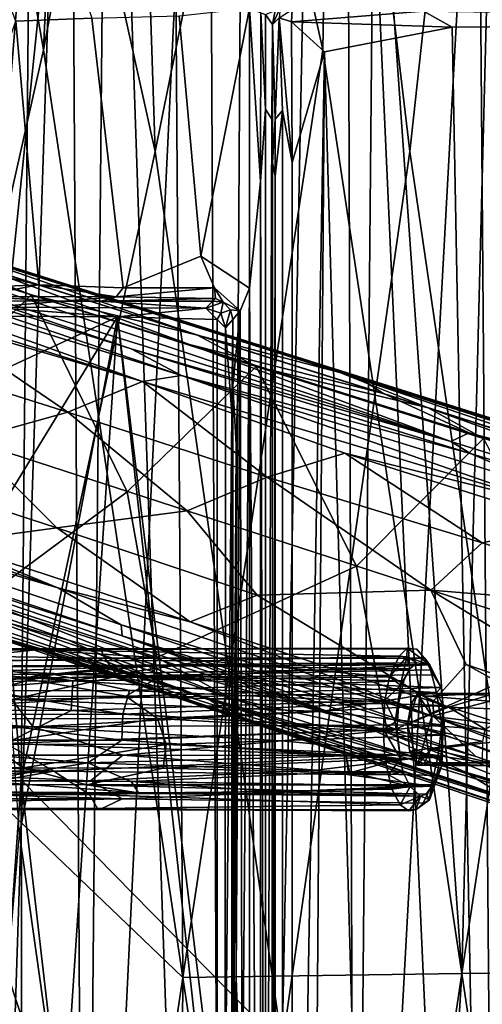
# Model space of a CAD drawing. Header units: millimetres. Extents: x -320 to 320, y -487 to 330.
# Tile 59 of 188: x -142 to -91, y -14 to 95. Entities that reach past the tile are written whole.
import ezdxf

# ---------------------------------------------------------------- set-up
doc = ezdxf.new("R2010")
doc.units = ezdxf.units.MM
doc.layers.add('Layer 01', color=7, linetype='Continuous', true_color=0x000000)

msp = doc.modelspace()

# ---------------------------------------------------------------- linework, layer by layer
at = {"layer": 'Layer 01'}
for points in [[(-108.588, 91.25, 344.09), (-125.314, 166.672, 345.723), (-107.058, 184.94, 343.918)], [(-93.188, -11.027, 342.79), (-108.588, 91.25, 344.09), (-107.058, 184.94, 343.918)], [(-107.058, 184.94, 343.918), (-88.299, 180.831, 342.402), (-93.188, -11.027, 342.79)], [(-78.205, 182.519, 341.702), (-91.796, 180.523, 342.679), (-88.655, -206.272, 342.439), (-73.353, -157.693, 341.394)], [(-105.987, 177.855, 343.856), (-88.655, -206.272, 342.439), (-91.796, 180.523, 342.679)], [(-77.777, 91.25, 341.68), (-93.188, -11.027, 342.79), (-88.299, 180.831, 342.402)], [(-105.987, 177.855, 343.856), (-121.278, 174.092, 345.314), (-119.513, -206.228, 345.138), (-105.056, -111.295, 343.773)], [(-119.559, -202.477, 333.082), (-117.257, 175.181, 332.86), (-102.39, 178.582, 331.493), (-105.051, -111.297, 331.726)], [(-105.987, 177.855, 343.856), (-105.056, -111.295, 343.773), (-88.655, -206.272, 342.439)], [(-105.051, -111.297, 331.726), (-102.39, 178.582, 331.493), (-90.114, 162.099, 330.514)], [(-153.243, 170.024, 348.998), (-135.583, 177.069, 346.852), (-139.501, 91.25, 347.316)], [(-139.501, 91.25, 347.316), (-135.583, 177.069, 346.852), (-125.314, 166.672, 345.723)], [(-117.257, 175.181, 332.86), (-119.559, -202.477, 333.082), (-132.29, 170.688, 334.423)], [(-121.278, 174.092, 345.314), (-136.599, 169.212, 346.963), (-134.97, -111.297, 346.792)], [(-119.513, -206.228, 345.138), (-121.278, 174.092, 345.314), (-134.97, -111.297, 346.792)], [(-88.903, 172.235, 392.592), (-109.396, 167.989, 394.362), (-98.969, 80, 393.431)], [(-98.969, 80, 393.431), (-84.888, -16.316, 392.3), (-88.903, 172.235, 392.592)], [(-146.028, 165.305, 336.022), (-132.29, 170.688, 334.423), (-150.436, -5.366, 336.533)], [(-132.29, 170.688, 334.423), (-134.965, -111.323, 334.715), (-150.436, -5.366, 336.533)], [(-119.559, -202.477, 333.082), (-134.965, -111.323, 334.715), (-132.29, 170.688, 334.423)], [(-155.758, 18.873, 349.345), (-153.243, 170.024, 348.998), (-139.501, 91.25, 347.316)], [(-136.599, 169.212, 346.963), (-152.786, 162.083, 348.949), (-154.739, 38.296, 349.206), (-152.999, 39, 348.981)], [(-152.999, 39, 348.981), (-150.539, 37.515, 348.665), (-136.599, 169.212, 346.963)], [(-136.599, 169.212, 346.963), (-150.539, 37.515, 348.665), (-150.537, -3.487, 348.665)], [(-136.599, 169.212, 346.963), (-150.537, -3.487, 348.665), (-148.782, -202.317, 348.444)], [(-134.97, -111.297, 346.792), (-136.599, 169.212, 346.963), (-148.782, -202.317, 348.444)], [(-127.154, 80, 396.228), (-109.396, 167.989, 394.362), (-129.823, 161.783, 396.509)], [(-113.09, -18.999, 394.744), (-109.396, 167.989, 394.362), (-127.154, 80, 396.228)], [(-98.969, 80, 393.431), (-109.396, 167.989, 394.362), (-113.09, -18.999, 394.744)], [(-139.501, 91.25, 347.316), (-125.314, 166.672, 345.723), (-124.077, -11.5, 345.605)], [(-124.077, -11.5, 345.605), (-125.314, 166.672, 345.723), (-108.588, 91.25, 344.09)], [(-129.823, 161.783, 396.509), (-140.752, 141.514, 397.827), (-127.154, 80, 396.228)], [(-88.608, -204.958, 330.404), (-105.051, -111.297, 331.726), (-90.114, 162.099, 330.514)], [(-156.895, -203.968, 399.937), (-141.964, 10.424, 397.985), (-153.681, 149.899, 399.498), (-171.92, -200.564, 402.115)], [(-141.964, 10.424, 397.985), (-140.752, 141.514, 397.827), (-153.681, 149.899, 399.498)], [(-127.154, 80, 396.228), (-140.752, 141.514, 397.827), (-141.964, 10.424, 397.985)], [(-142.549, 94.441, 308.155), (-146.776, 105.44, 310.024), (-137.854, 106.013, 307.309), (-134.139, 94.775, 305.775)], [(-124.481, 95.021, 303.385), (-122.076, 68.432, 302.832), (-130.663, 64.915, 304.72), (-134.139, 94.775, 305.775)], [(-122.076, 68.432, 302.832), (-124.481, 95.021, 303.385), (-116.693, 95.898, 301.829)], [(-116.693, 95.898, 301.829), (-116.693, 64.853, 301.818), (-122.076, 68.432, 302.832)], [(-116.693, 64.853, 301.818), (-116.693, 95.898, 301.829), (-115.476, 76.677, 302.146)], [(-115.431, 95.351, 302.078), (-115.476, 76.677, 302.146), (-116.693, 95.898, 301.829)], [(-114.939, 84.682, 303.266), (-115.476, 76.677, 302.146), (-115.431, 95.351, 302.078)], [(-115.431, 95.351, 302.078), (-114.934, 95.194, 303.403), (-114.939, 84.682, 303.266)], [(-114.223, 83.585, 323.789), (-114.939, 84.682, 303.266), (-114.934, 95.194, 303.403), (-114.169, 94.075, 325.477)], [(-113.864, 95.637, 321.487), (-114.169, 94.075, 325.477), (-114.934, 95.194, 303.403)], [(-113.299, 95.884, 325.284), (-114.169, 94.075, 325.477), (-113.864, 95.637, 321.487)], [(-113.404, 94.814, 327.012), (-114.169, 94.075, 325.477), (-113.299, 95.884, 325.284)], [(-111.967, 95.738, 326.593), (-112.059, 94.369, 327.345), (-113.404, 94.814, 327.012)], [(-97.447, 95.536, 325.563), (-112.059, 94.369, 327.345), (-111.967, 95.738, 326.593)], [(-112.059, 94.369, 327.345), (-97.447, 95.536, 325.563), (-94.251, 93.778, 325.814)], [(-81.946, 93.884, 324.916), (-94.251, 93.778, 325.814), (-97.447, 95.536, 325.563), (-83.52, 95.352, 324.631)], [(-142.549, 94.441, 308.155), (-140.012, 65.253, 307.123), (-151.901, 68.007, 310.664)], [(-134.139, 94.775, 305.775), (-130.663, 64.915, 304.72), (-140.012, 65.253, 307.123), (-142.549, 94.441, 308.155)], [(-114.169, 94.075, 325.477), (-114.165, 78.8, 325.414), (-114.223, 83.585, 323.789)], [(-114.169, 94.075, 325.477), (-113.404, 94.814, 327.012), (-113.841, 83.583, 326.433)], [(-114.165, 78.8, 325.414), (-114.169, 94.075, 325.477), (-113.841, 83.583, 326.433)], [(-113.404, 94.814, 327.012), (-113.028, 84.559, 327.145), (-113.841, 83.583, 326.433)], [(-113.404, 94.814, 327.012), (-111.978, 78.779, 327.33), (-113.028, 84.559, 327.145)], [(-113.404, 94.814, 327.012), (-112.059, 94.369, 327.345), (-111.978, 78.779, 327.33)], [(-108.39, 91.051, 326.994), (-111.978, 78.779, 327.33), (-112.059, 94.369, 327.345)], [(-112.059, 94.369, 327.345), (-94.251, 93.778, 325.814), (-108.39, 91.051, 326.994)], [(-89.717, -146.498, 325.469), (-94.251, 93.778, 325.814), (-81.946, 93.884, 324.916)], [(-101.536, -150.545, 326.4), (-108.39, 91.051, 326.994), (-94.251, 93.778, 325.814), (-89.717, -146.498, 325.469)], [(-155.758, 18.873, 349.345), (-139.501, 91.25, 347.316), (-124.077, -11.5, 345.605)], [(-93.188, -11.027, 342.79), (-124.077, -11.5, 345.605), (-108.588, 91.25, 344.09)], [(-111.938, -111.43, 327.329), (-111.978, 78.779, 327.33), (-108.39, 91.051, 326.994)], [(-108.39, 91.051, 326.994), (-110.183, -145.133, 327.165), (-111.938, -111.43, 327.329)], [(-110.183, -145.133, 327.165), (-108.39, 91.051, 326.994), (-101.536, -150.545, 326.4)], [(-62.467, -11.009, 340.786), (-93.188, -11.027, 342.79), (-77.777, 91.25, 341.68)], [(-115.476, 76.677, 302.146), (-114.939, 84.682, 303.266), (-114.94, -107.397, 303.22)], [(-114.939, 84.682, 303.266), (-114.223, 83.585, 323.789), (-114.94, -107.397, 303.22)], [(-113.804, -112.613, 326.48), (-113.842, 77.277, 326.433), (-113.028, 84.559, 327.145), (-113.036, -100.293, 327.14)], [(-113.028, 84.559, 327.145), (-113.842, 77.277, 326.433), (-113.841, 83.583, 326.433)], [(-113.028, 84.559, 327.145), (-111.978, 78.779, 327.33), (-111.938, -111.43, 327.329), (-113.036, -100.293, 327.14)], [(-114.223, 83.585, 323.789), (-114.165, 78.8, 325.414), (-114.224, -138.232, 323.741), (-114.94, -107.397, 303.22)], [(-113.841, 83.583, 326.433), (-113.842, 77.277, 326.433), (-114.165, 78.8, 325.414)], [(-127.154, 80, 396.228), (-141.964, 10.424, 397.985), (-113.09, -18.999, 394.744)], [(-113.09, -18.999, 394.744), (-84.888, -16.316, 392.3), (-98.969, 80, 393.431)], [(-114.165, 78.8, 325.414), (-114.164, -137.997, 325.426), (-114.224, -138.232, 323.741)], [(-114.165, 78.8, 325.414), (-113.842, 77.277, 326.433), (-114.164, -137.997, 325.426)], [(-115.476, 76.677, 302.146), (-115.462, -107.177, 302.124), (-116.693, 64.853, 301.818)], [(-114.94, -107.397, 303.22), (-115.462, -107.177, 302.124), (-115.476, 76.677, 302.146)], [(-113.842, 77.277, 326.433), (-113.804, -112.613, 326.48), (-114.164, -137.997, 325.426)], [(-173.326, 74.366, 110.943), (-158.61, 67.887, 123.764), (-94.417, 47.875, 136.715)], [(-173.326, 74.366, 110.943), (-94.417, 47.875, 136.715), (-123.335, 58.628, 120.722)], [(-147.653, 67.591, 107.378), (-173.326, 74.366, 110.943), (-123.335, 58.628, 120.722)], [(-169.167, 73.071, 92.854), (-140.857, 64.128, 96.554), (-154.838, 50.31, 95.468)], [(-169.167, 73.071, 92.854), (-160.967, 71.869, 94.251), (-140.857, 64.128, 96.554)], [(-165.466, 74.126, 97.278), (-147.653, 67.591, 107.378), (-101.864, 53.219, 113.834), (-104.528, 54.884, 105.035)], [(-165.466, 74.126, 97.278), (-104.528, 54.884, 105.035), (-109.276, 56.576, 102.134)], [(-165.466, 74.126, 97.278), (-109.276, 56.576, 102.134), (-153.572, 70.551, 97.099)], [(-150.581, 69.392, 96.403), (-122.463, 59.679, 98.854), (-160.967, 71.869, 94.251)], [(-160.967, 71.869, 94.251), (-122.463, 59.679, 98.854), (-140.857, 64.128, 96.554)], [(-150.581, 69.392, 96.403), (-153.572, 70.551, 97.099), (-109.276, 56.576, 102.134)], [(-128.525, 54.549, 135.19), (-169.997, 69.375, 124.902), (-170.11, 67.525, 126.082)], [(-124.226, 55.179, 134.737), (-166.215, 69.477, 124.152), (-169.997, 69.375, 124.902)], [(-128.525, 54.549, 135.19), (-124.226, 55.179, 134.737), (-169.997, 69.375, 124.902)], [(-124.226, 55.179, 134.737), (-129.785, 58.163, 131.902), (-166.215, 69.477, 124.152)], [(-166.215, 69.477, 124.152), (-129.785, 58.163, 131.902), (-158.61, 67.887, 123.764)], [(-106.697, 55.513, 101.249), (-122.463, 59.679, 98.854), (-150.581, 69.392, 96.403)], [(-106.697, 55.513, 101.249), (-150.581, 69.392, 96.403), (-109.276, 56.576, 102.134)], [(-94.417, 47.875, 136.715), (-158.61, 67.887, 123.764), (-129.785, 58.163, 131.902)], [(-147.915, 64.9, 309.386), (-151.901, 68.007, 310.664), (-140.012, 65.253, 307.123)], [(-130.663, 64.915, 304.72), (-122.076, 68.432, 302.832), (-120.56, 64.915, 302.545)], [(-122.076, 68.432, 302.832), (-116.693, 64.853, 301.818), (-117.717, 62.358, 302.083), (-120.56, 64.915, 302.545)], [(-151.752, 61.311, 130.384), (-128.525, 54.549, 135.19), (-170.11, 67.525, 126.082)], [(-123.335, 58.628, 120.722), (-101.864, 53.219, 113.834), (-147.653, 67.591, 107.378)], [(-146.906, 63.933, 309.532), (-147.915, 64.9, 309.386), (-140.012, 65.253, 307.123)], [(-140.012, 65.253, 307.123), (-131.465, 63.926, 305.243), (-146.906, 63.933, 309.532)], [(-140.012, 65.253, 307.123), (-130.663, 64.915, 304.72), (-131.465, 63.926, 305.243)], [(-131.465, 63.926, 305.243), (-120.56, 64.915, 302.545), (-120.451, 63.733, 303.073)], [(-120.56, 64.915, 302.545), (-131.465, 63.926, 305.243), (-130.663, 64.915, 304.72)], [(-119.62, 63.307, 302.996), (-120.451, 63.733, 303.073), (-120.56, 64.915, 302.545)], [(-117.717, 62.358, 302.083), (-119.62, 63.307, 302.996), (-120.56, 64.915, 302.545)], [(-117.515, -30.023, 301.973), (-117.717, 62.358, 302.083), (-116.693, 64.853, 301.818)], [(-117.515, -30.023, 301.973), (-116.693, 64.853, 301.818), (-116.69, -36.973, 301.8)], [(-116.693, 64.853, 301.818), (-115.462, -107.177, 302.124), (-116.69, -36.973, 301.8)], [(-161.21, 63.448, 315.086), (-146.906, 63.933, 309.532), (-137.386, 63.445, 307.939)], [(-137.386, 63.445, 307.939), (-145.315, 62.754, 329.882), (-161.21, 63.448, 315.086)], [(-130.253, 42.322, 98.343), (-146.394, 30.328, 97.121), (-154.838, 50.31, 95.468), (-140.857, 64.128, 96.554)], [(-146.906, 63.933, 309.532), (-131.465, 63.926, 305.243), (-137.386, 63.445, 307.939)], [(-137.386, 63.445, 307.939), (-133.096, 63.444, 306.747), (-121.547, 62.64, 327.314), (-145.315, 62.754, 329.882)], [(-140.857, 64.128, 96.554), (-115.956, 56.211, 99.281), (-130.253, 42.322, 98.343)], [(-122.463, 59.679, 98.854), (-115.956, 56.211, 99.281), (-140.857, 64.128, 96.554)], [(-137.386, 63.445, 307.939), (-131.465, 63.926, 305.243), (-133.096, 63.444, 306.747)], [(-131.465, 63.926, 305.243), (-120.451, 63.733, 303.073), (-133.096, 63.444, 306.747)], [(-120.451, 63.733, 303.073), (-120.762, 63.444, 304.212), (-133.096, 63.444, 306.747)], [(-133.096, 63.444, 306.747), (-120.762, 63.444, 304.212), (-121.547, 62.64, 327.314)], [(-119.62, 63.307, 302.996), (-121.547, 62.64, 327.314), (-120.762, 63.444, 304.212)], [(-119.884, 62.109, 327.204), (-121.547, 62.64, 327.314), (-119.62, 63.307, 302.996)], [(-120.451, 63.733, 303.073), (-119.62, 63.307, 302.996), (-120.762, 63.444, 304.212)], [(-119.62, 63.307, 302.996), (-118.794, 62.461, 303.652), (-119.884, 62.109, 327.204)], [(-119.62, 63.307, 302.996), (-117.717, 62.358, 302.083), (-118.794, 62.461, 303.652)], [(-131.291, 61.678, 329.267), (-157.711, 61.831, 332.431), (-145.315, 62.754, 329.882)], [(-131.291, 61.678, 329.267), (-145.315, 62.754, 329.882), (-121.547, 62.64, 327.314)], [(-131.291, 61.678, 329.267), (-121.547, 62.64, 327.314), (-120.285, 61.408, 328.127)], [(-119.884, 62.109, 327.204), (-120.285, 61.408, 328.127), (-121.547, 62.64, 327.314)], [(-119.372, 60.492, 327.158), (-119.884, 62.109, 327.204), (-118.794, 62.461, 303.652)], [(-118.794, 62.461, 303.652), (-118.543, 61.382, 303.256), (-119.372, 60.492, 327.158)], [(-117.717, 62.358, 302.083), (-118.543, 61.382, 303.256), (-118.794, 62.461, 303.652)], [(-118.543, 61.382, 303.256), (-117.717, 62.358, 302.083), (-118.531, 54.099, 303.181)], [(-117.717, 62.358, 302.083), (-118.178, 47.572, 302.423), (-118.531, 54.099, 303.181)], [(-117.717, 62.358, 302.083), (-118.171, -11.58, 302.398), (-118.178, 47.572, 302.423)], [(-117.515, -30.023, 301.973), (-118.171, -11.58, 302.398), (-117.717, 62.358, 302.083)], [(-136.799, 51.14, 135.1), (-151.752, 61.311, 130.384), (-160.572, 58.644, 130.129)], [(-150.441, 52.821, 331.509), (-157.711, 61.831, 332.431), (-131.291, 61.678, 329.267)], [(-151.752, 61.311, 130.384), (-136.799, 51.14, 135.1), (-128.525, 54.549, 135.19)], [(-150.441, 52.821, 331.509), (-131.291, 61.678, 329.267), (-144.65, 39.827, 330.81)], [(-142.155, 4.387, 330.511), (-144.65, 39.827, 330.81), (-131.291, 61.678, 329.267)], [(-131.291, 61.678, 329.267), (-137.372, -29.696, 329.951), (-142.155, 4.387, 330.511)], [(-131.291, 61.678, 329.267), (-121.289, -29.658, 328.201), (-137.372, -29.696, 329.951)], [(-120.284, -28.53, 328.129), (-131.291, 61.678, 329.267), (-120.285, 61.408, 328.127)], [(-121.289, -29.658, 328.201), (-131.291, 61.678, 329.267), (-120.284, -28.53, 328.129)], [(-120.285, 61.408, 328.127), (-119.884, 62.109, 327.204), (-119.372, 60.492, 327.158)], [(-119.374, -28.593, 327.159), (-120.284, -28.53, 328.129), (-120.285, 61.408, 328.127), (-119.372, 60.492, 327.158)], [(-119.372, 60.492, 327.158), (-118.543, 61.382, 303.256), (-118.647, 51.036, 306.344)], [(-118.531, 54.099, 303.181), (-118.647, 51.036, 306.344), (-118.543, 61.382, 303.256)], [(-119.372, 60.492, 327.158), (-118.647, 51.036, 306.344), (-119.374, -28.593, 327.159)], [(-106.697, 55.513, 101.249), (-96.91, 51.62, 101.261), (-122.463, 59.679, 98.854)], [(-122.463, 59.679, 98.854), (-96.91, 51.62, 101.261), (-115.956, 56.211, 99.281)], [(-147.804, 48.054, 133.843), (-136.799, 51.14, 135.1), (-160.572, 58.644, 130.129)], [(-124.226, 55.179, 134.737), (-92.255, 46.548, 139.076), (-129.785, 58.163, 131.902)], [(-129.785, 58.163, 131.902), (-92.255, 46.548, 139.076), (-94.417, 47.875, 136.715)], [(-123.335, 58.628, 120.722), (-94.417, 47.875, 136.715), (-92.377, 48.841, 126.613)], [(-123.335, 58.628, 120.722), (-92.377, 48.841, 126.613), (-101.864, 53.219, 113.834)], [(-104.871, 34.075, 100.805), (-126.955, 23.97, 99.237), (-130.253, 42.322, 98.343), (-115.956, 56.211, 99.281)], [(-115.956, 56.211, 99.281), (-90.798, 48.211, 101.552), (-104.871, 34.075, 100.805)], [(-96.91, 51.62, 101.261), (-90.798, 48.211, 101.552), (-115.956, 56.211, 99.281)], [(-109.276, 56.576, 102.134), (-104.528, 54.884, 105.035), (-62.051, 41.672, 105.692)], [(-109.276, 56.576, 102.134), (-62.051, 41.672, 105.692), (-106.697, 55.513, 101.249)], [(-136.799, 51.14, 135.1), (-114.757, 43.929, 139.427), (-128.525, 54.549, 135.19)], [(-83.129, 40.873, 143.513), (-124.226, 55.179, 134.737), (-128.525, 54.549, 135.19)], [(-128.525, 54.549, 135.19), (-114.757, 43.929, 139.427), (-106.164, 46.59, 139.847)], [(-106.164, 46.59, 139.847), (-83.129, 40.873, 143.513), (-128.525, 54.549, 135.19)], [(-82.007, 42.189, 142.468), (-92.255, 46.548, 139.076), (-124.226, 55.179, 134.737)], [(-83.129, 40.873, 143.513), (-82.007, 42.189, 142.468), (-124.226, 55.179, 134.737)], [(-106.697, 55.513, 101.249), (-63.34, 40.834, 103.615), (-96.91, 51.62, 101.261)], [(-62.162, 41.372, 104.444), (-63.34, 40.834, 103.615), (-106.697, 55.513, 101.249)], [(-106.697, 55.513, 101.249), (-62.051, 41.672, 105.692), (-62.162, 41.372, 104.444)], [(-104.528, 54.884, 105.035), (-101.864, 53.219, 113.834), (-63.456, 40.986, 120.143), (-62.565, 41.617, 109.437)], [(-62.051, 41.672, 105.692), (-104.528, 54.884, 105.035), (-62.565, 41.617, 109.437)], [(-118.646, -18.335, 306.287), (-118.647, 51.036, 306.344), (-118.531, 54.099, 303.181), (-118.546, -18.249, 303.364)], [(-118.178, 47.572, 302.423), (-118.546, -18.249, 303.364), (-118.531, 54.099, 303.181)], [(-92.377, 48.841, 126.613), (-63.456, 40.986, 120.143), (-101.864, 53.219, 113.834)], [(-96.91, 51.62, 101.261), (-66.134, 40.486, 103.279), (-90.798, 48.211, 101.552)], [(-66.134, 40.486, 103.279), (-96.91, 51.62, 101.261), (-63.34, 40.834, 103.615)], [(-136.799, 51.14, 135.1), (-147.804, 48.054, 133.843), (-123.599, 40.191, 138.597)], [(-114.757, 43.929, 139.427), (-136.799, 51.14, 135.1), (-123.599, 40.191, 138.597)], [(-119.374, -28.593, 327.159), (-118.647, 51.036, 306.344), (-118.646, -18.335, 306.287)], [(-160.176, 45.517, 131.023), (-138.031, 38.314, 135.649), (-147.804, 48.054, 133.843)], [(-138.031, 38.314, 135.649), (-123.599, 40.191, 138.597), (-147.804, 48.054, 133.843)], [(-79.027, 25.676, 102.784), (-101.416, 15.626, 101.556), (-104.871, 34.075, 100.805), (-90.798, 48.211, 101.552)], [(-52.976, 35.047, 143.399), (-53.648, 36.992, 130.756), (-92.377, 48.841, 126.613), (-94.417, 47.875, 136.715)], [(-63.456, 40.986, 120.143), (-92.377, 48.841, 126.613), (-53.648, 36.992, 130.756)], [(-139.628, 24.464, 100.531), (-195.668, 43.382, 94.329), (-209.621, 47.887, 90.546)], [(-163.059, 32.523, 96.333), (-139.628, 24.464, 100.531), (-209.621, 47.887, 90.546)], [(-118.546, -18.249, 303.364), (-118.178, 47.572, 302.423), (-118.171, -11.58, 302.398)], [(-94.417, 47.875, 136.715), (-92.255, 46.548, 139.076), (-52.559, 34.297, 145.592), (-52.976, 35.047, 143.399)], [(-106.164, 46.59, 139.847), (-114.757, 43.929, 139.427), (-90.945, 36.67, 143.707)], [(-81.32, 38.695, 144.388), (-106.164, 46.59, 139.847), (-90.945, 36.67, 143.707)], [(-81.32, 38.695, 144.388), (-83.129, 40.873, 143.513), (-106.164, 46.59, 139.847)], [(-82.007, 42.189, 142.468), (-52.559, 34.297, 145.592), (-92.255, 46.548, 139.076)], [(-150.086, 36.688, 132.285), (-138.031, 38.314, 135.649), (-160.176, 45.517, 131.023)], [(-176.208, 42.982, 125.334), (-137.927, 31.663, 134.595), (-172.588, 43.798, 127.203)], [(-150.086, 36.688, 132.285), (-172.588, 43.798, 127.203), (-137.927, 31.663, 134.595)], [(-114.757, 43.929, 139.427), (-123.599, 40.191, 138.597), (-96.616, 31.431, 143.514)], [(-114.757, 43.929, 139.427), (-96.616, 31.431, 143.514), (-90.945, 36.67, 143.707)], [(-195.668, 43.382, 94.329), (-139.628, 24.464, 100.531), (-144.695, 26.372, 102.105)], [(-130.9, 27.586, 135.014), (-137.927, 31.663, 134.595), (-176.208, 42.982, 125.334)], [(-176.208, 42.982, 125.334), (-174.855, 41.299, 124.186), (-130.787, 26.348, 133.612), (-130.9, 27.586, 135.014)], [(-130.253, 42.322, 98.343), (-126.955, 23.97, 99.237), (-146.394, 30.328, 97.121)], [(-130.787, 26.348, 133.612), (-174.855, 41.299, 124.186), (-169.616, 38.806, 123.545)], [(-123.599, 40.191, 138.597), (-138.031, 38.314, 135.649), (-115.864, 30.864, 139.957)], [(-96.616, 31.431, 143.514), (-123.599, 40.191, 138.597), (-115.864, 30.864, 139.957)], [(-130.787, 26.348, 133.612), (-169.616, 38.806, 123.545), (-105.347, 17, 136.393)], [(-162.822, 35.099, 117.858), (-105.347, 17, 136.393), (-169.616, 38.806, 123.545)], [(-138.031, 38.314, 135.649), (-150.086, 36.688, 132.285), (-123.269, 27.903, 137.871)], [(-123.269, 27.903, 137.871), (-115.864, 30.864, 139.957), (-138.031, 38.314, 135.649)], [(-66.928, 29.017, 147.678), (-81.32, 38.695, 144.388), (-90.945, 36.67, 143.707)], [(-150.086, 36.688, 132.285), (-137.927, 31.663, 134.595), (-123.269, 27.903, 137.871)], [(-96.616, 31.431, 143.514), (-66.928, 29.017, 147.678), (-90.945, 36.67, 143.707)], [(-136.721, 25.895, 120.269), (-162.822, 35.099, 117.858), (-164.452, 33.857, 106.407)], [(-136.721, 25.895, 120.269), (-105.347, 17, 136.393), (-162.822, 35.099, 117.858)], [(-164.452, 33.857, 106.407), (-124.936, 20.538, 111.901), (-136.721, 25.895, 120.269)], [(-124.936, 20.538, 111.901), (-164.452, 33.857, 106.407), (-144.695, 26.372, 102.105)], [(-101.416, 15.626, 101.556), (-118.753, 19.463, 100.138), (-126.955, 23.97, 99.237), (-104.871, 34.075, 100.805)], [(-121.217, 19.353, 100.259), (-163.059, 32.523, 96.333), (-161.797, 32.898, 95.637)], [(-161.797, 32.898, 95.637), (-153.794, 31.301, 96.312), (-121.217, 19.353, 100.259)], [(-121.217, 19.353, 100.259), (-118.527, 17.65, 101.313), (-163.059, 32.523, 96.333)], [(-118.527, 17.65, 101.313), (-139.628, 24.464, 100.531), (-163.059, 32.523, 96.333)], [(-130.9, 27.586, 135.014), (-96.296, 17.396, 142.605), (-137.927, 31.663, 134.595)], [(-137.927, 31.663, 134.595), (-96.296, 17.396, 142.605), (-123.269, 27.903, 137.871)], [(-153.794, 31.301, 96.312), (-146.394, 30.328, 97.121), (-118.753, 19.463, 100.138)], [(-121.217, 19.353, 100.259), (-153.794, 31.301, 96.312), (-118.753, 19.463, 100.138)], [(-123.269, 27.903, 137.871), (-96.405, 19.063, 142.969), (-115.864, 30.864, 139.957)], [(-115.864, 30.864, 139.957), (-96.405, 19.063, 142.969), (-92.704, 23.202, 144.118), (-96.616, 31.431, 143.514)], [(-96.616, 31.431, 143.514), (-67.737, 22.177, 148.217), (-66.928, 29.017, 147.678)], [(-67.737, 22.177, 148.217), (-96.616, 31.431, 143.514), (-70.946, 15.723, 147.719)], [(-92.704, 23.202, 144.118), (-70.946, 15.723, 147.719), (-96.616, 31.431, 143.514)], [(-126.955, 23.97, 99.237), (-118.753, 19.463, 100.138), (-146.394, 30.328, 97.121)], [(-93.569, 14.835, 141.997), (-96.296, 17.396, 142.605), (-130.9, 27.586, 135.014)], [(-130.787, 26.348, 133.612), (-93.569, 14.835, 141.997), (-130.9, 27.586, 135.014)], [(-123.269, 27.903, 137.871), (-96.296, 17.396, 142.605), (-96.405, 19.063, 142.969)], [(-144.695, 26.372, 102.105), (-74.692, 2.979, 109.538), (-87.869, 8.226, 117.715)], [(-87.869, 8.226, 117.715), (-124.936, 20.538, 111.901), (-144.695, 26.372, 102.105)], [(-144.695, 26.372, 102.105), (-139.628, 24.464, 100.531), (-73.628, 2.396, 105.736), (-74.692, 2.979, 109.538)], [(-91.663, 13.011, 140.8), (-93.569, 14.835, 141.997), (-130.787, 26.348, 133.612)], [(-130.787, 26.348, 133.612), (-105.347, 17, 136.393), (-91.663, 13.011, 140.8)], [(-136.721, 25.895, 120.269), (-124.936, 20.538, 111.901), (-92.786, 11.258, 128.701), (-105.347, 17, 136.393)], [(-79.027, 25.676, 102.784), (-80.043, 7.049, 103.098), (-101.416, 15.626, 101.556)], [(-175.03, 25.068, 262.564), (-178.851, 24.605, 264.333), (-140.344, 24.807, 277.334)], [(-150.926, 23.676, 276.564), (-140.344, 24.807, 277.334), (-178.851, 24.605, 264.333)], [(-169.791, 24.432, 261.132), (-175.03, 25.068, 262.564), (-133.194, 24.908, 276.646)], [(-140.344, 24.807, 277.334), (-133.194, 24.908, 276.646), (-175.03, 25.068, 262.564)], [(-133.194, 24.908, 276.646), (-132.699, 23.871, 273.556), (-169.791, 24.432, 261.132)], [(-160.178, 23.113, 262.271), (-169.791, 24.432, 261.132), (-132.699, 23.871, 273.556)], [(-150.926, 23.676, 276.564), (-121.53, 23.606, 287.436), (-140.344, 24.807, 277.334)], [(-133.194, 24.908, 276.646), (-140.344, 24.807, 277.334), (-99.24, 24.983, 291.628)], [(-100.123, 24.113, 294.39), (-99.24, 24.983, 291.628), (-140.344, 24.807, 277.334)], [(-121.53, 23.606, 287.436), (-100.123, 24.113, 294.39), (-140.344, 24.807, 277.334)], [(-139.628, 24.464, 100.531), (-74.092, 2.863, 104.511), (-73.628, 2.396, 105.736)], [(-118.527, 17.65, 101.313), (-74.092, 2.863, 104.511), (-139.628, 24.464, 100.531)], [(-99.24, 24.983, 291.628), (-98.179, 24.873, 288.705), (-133.194, 24.908, 276.646)], [(-132.699, 23.871, 273.556), (-133.194, 24.908, 276.646), (-98.179, 24.873, 288.705), (-97.291, 23.891, 286.441)], [(-100.123, 24.113, 294.39), (-121.53, 23.606, 287.436), (-101.211, 21.822, 297.042)], [(-99.3, 24.021, 294.253), (-100.123, 24.113, 294.39), (-101.211, 21.822, 297.042)], [(-101.211, 21.822, 297.042), (-99.972, 20.888, 296.858), (-99.3, 24.021, 294.253)], [(-99.24, 24.983, 291.628), (-100.123, 24.113, 294.39), (-99.3, 24.021, 294.253)], [(-99.3, 24.021, 294.253), (-99.972, 20.888, 296.858), (-98.941, 22.715, 293.904)], [(-99.24, 24.983, 291.628), (-99.3, 24.021, 294.253), (-96.725, 23.147, 288.935)], [(-99.3, 24.021, 294.253), (-98.941, 22.715, 293.904), (-98.176, 23.359, 291.764)], [(-99.3, 24.021, 294.253), (-98.176, 23.359, 291.764), (-96.725, 23.147, 288.935)], [(-98.179, 24.873, 288.705), (-99.24, 24.983, 291.628), (-96.725, 23.147, 288.935)], [(-97.291, 23.891, 286.441), (-98.179, 24.873, 288.705), (-96.725, 23.147, 288.935)], [(-129.347, 23.106, 280.711), (-138.451, 22.121, 280.03), (-193.043, 21.926, 259.927), (-176.345, 22.848, 263.658)], [(-129.347, 23.106, 280.711), (-176.345, 22.848, 263.658), (-173.496, 22.769, 261.627)], [(-129.347, 23.106, 280.711), (-173.496, 22.769, 261.627), (-127.846, 23.015, 278.175)], [(-127.846, 23.015, 278.175), (-173.496, 22.769, 261.627), (-172.368, 21.583, 259.332)], [(-127.846, 23.015, 278.175), (-172.368, 21.583, 259.332), (-142.104, 21.718, 270.238)], [(-132.699, 23.871, 273.556), (-131.302, 21.88, 271.45), (-160.178, 23.113, 262.271)], [(-131.302, 21.88, 271.45), (-151.39, 21.296, 263.598), (-160.178, 23.113, 262.271)], [(-150.926, 23.676, 276.564), (-153.84, 22.706, 276.879), (-136.238, 21.375, 284.586)], [(-136.238, 21.375, 284.586), (-121.53, 23.606, 287.436), (-150.926, 23.676, 276.564)], [(-127.846, 23.015, 278.175), (-142.104, 21.718, 270.238), (-126.724, 21.78, 275.781)], [(-138.451, 22.121, 280.03), (-129.347, 23.106, 280.711), (-98.941, 22.715, 293.904)], [(-136.238, 21.375, 284.586), (-101.211, 21.822, 297.042), (-121.53, 23.606, 287.436)], [(-96.667, 22.586, 284.687), (-131.302, 21.88, 271.45), (-132.699, 23.871, 273.556), (-97.291, 23.891, 286.441)], [(-111.697, 23.307, 285.488), (-98.176, 23.359, 291.764), (-129.347, 23.106, 280.711)], [(-129.347, 23.106, 280.711), (-98.176, 23.359, 291.764), (-98.941, 22.715, 293.904)], [(-129.347, 23.106, 280.711), (-127.846, 23.015, 278.175), (-111.697, 23.307, 285.488)], [(-127.846, 23.015, 278.175), (-96.725, 23.147, 288.935), (-111.697, 23.307, 285.488)], [(-127.846, 23.015, 278.175), (-126.724, 21.78, 275.781), (-96.725, 23.147, 288.935)], [(-96.725, 23.147, 288.935), (-126.724, 21.78, 275.781), (-96.348, 22.052, 286.85)], [(-98.176, 23.359, 291.764), (-111.697, 23.307, 285.488), (-96.725, 23.147, 288.935)], [(-96.667, 22.586, 284.687), (-97.291, 23.891, 286.441), (-96.725, 23.147, 288.935)], [(-96.348, 22.052, 286.85), (-95.49, 20.636, 285.44), (-96.725, 23.147, 288.935)], [(-96.667, 22.586, 284.687), (-96.725, 23.147, 288.935), (-95.49, 20.636, 285.44)], [(-96.405, 19.063, 142.969), (-69.851, 10.56, 147.56), (-92.704, 23.202, 144.118)], [(-92.704, 23.202, 144.118), (-69.851, 10.56, 147.56), (-70.946, 15.723, 147.719)], [(-145.626, 20.257, 279.572), (-193.043, 21.926, 259.927), (-138.451, 22.121, 280.03)], [(-136.238, 21.375, 284.586), (-153.84, 22.706, 276.879), (-180.997, 21.077, 268.612)], [(-143.028, 19.321, 265.558), (-151.39, 21.296, 263.598), (-131.302, 21.88, 271.45)], [(-129.976, 20.314, 285.335), (-145.626, 20.257, 279.572), (-138.451, 22.121, 280.03)], [(-143.028, 19.321, 265.558), (-131.302, 21.88, 271.45), (-96.018, 20.068, 282.913)], [(-138.451, 22.121, 280.03), (-98.941, 22.715, 293.904), (-99.602, 21.383, 295.686)], [(-129.976, 20.314, 285.335), (-138.451, 22.121, 280.03), (-99.602, 21.383, 295.686)], [(-101.728, 19.213, 298.492), (-101.211, 21.822, 297.042), (-136.238, 21.375, 284.586)], [(-131.302, 21.88, 271.45), (-96.667, 22.586, 284.687), (-96.018, 20.068, 282.913)], [(-126.724, 21.78, 275.781), (-95.49, 20.636, 285.44), (-96.348, 22.052, 286.85)], [(-101.211, 21.822, 297.042), (-101.728, 19.213, 298.492), (-99.972, 20.888, 296.858)], [(-99.602, 21.383, 295.686), (-98.941, 22.715, 293.904), (-99.972, 20.888, 296.858)], [(-96.018, 20.068, 282.913), (-96.667, 22.586, 284.687), (-95.49, 20.636, 285.44)], [(-136.238, 21.375, 284.586), (-180.997, 21.077, 268.612), (-156.283, 19.825, 278.28)], [(-174.639, 19.574, 256.599), (-130.397, 19.695, 272.474), (-142.104, 21.718, 270.238)], [(-174.639, 19.574, 256.599), (-142.104, 21.718, 270.238), (-172.368, 21.583, 259.332)], [(-136.436, 18.079, 286.146), (-136.238, 21.375, 284.586), (-156.283, 19.825, 278.28)], [(-126.724, 21.78, 275.781), (-142.104, 21.718, 270.238), (-130.397, 19.695, 272.474)], [(-136.238, 21.375, 284.586), (-136.436, 18.079, 286.146), (-101.728, 19.213, 298.492)], [(-95.49, 20.636, 285.44), (-126.724, 21.78, 275.781), (-130.397, 19.695, 272.474)], [(-99.602, 21.383, 295.686), (-100.176, 18.975, 297.323), (-129.976, 20.314, 285.335)], [(-101.728, 19.213, 298.492), (-100.585, 16.786, 298.475), (-99.972, 20.888, 296.858)], [(-100.585, 16.786, 298.475), (-100.176, 18.975, 297.323), (-99.972, 20.888, 296.858)], [(-100.176, 18.975, 297.323), (-99.602, 21.383, 295.686), (-99.972, 20.888, 296.858)], [(-156.283, 19.825, 278.28), (-176.301, 18.23, 271.648), (-136.436, 18.079, 286.146)], [(-170.732, 17.16, 257.047), (-130.397, 19.695, 272.474), (-174.639, 19.574, 256.599)], [(-170.732, 17.16, 257.047), (-126.885, 17.223, 272.749), (-130.397, 19.695, 272.474)], [(-130.717, 17.672, 286.381), (-153.473, 17.635, 277.969), (-145.626, 20.257, 279.572)], [(-130.717, 17.672, 286.381), (-145.626, 20.257, 279.572), (-129.976, 20.314, 285.335)], [(-143.028, 19.321, 265.558), (-96.018, 20.068, 282.913), (-108.811, 17.996, 277.535)], [(-130.717, 17.672, 286.381), (-129.976, 20.314, 285.335), (-100.176, 18.975, 297.323)], [(-95.49, 20.636, 285.44), (-130.397, 19.695, 272.474), (-95.252, 18.634, 284.307)], [(-126.885, 17.223, 272.749), (-95.252, 18.634, 284.307), (-130.397, 19.695, 272.474)], [(-124.936, 20.538, 111.901), (-87.869, 8.226, 117.715), (-92.786, 11.258, 128.701)], [(-96.018, 20.068, 282.913), (-95.393, 16.514, 282.177), (-108.811, 17.996, 277.535)], [(-99.201, 16.593, 294.653), (-98.114, 19.991, 291.655), (-96.502, 17.456, 287.228), (-98.087, 12.035, 291.592)], [(-98.114, 19.991, 291.655), (-99.201, 16.593, 294.653), (-98.796, 18.828, 293.542)], [(-94.684, 18.472, 295.489), (-98.114, 19.991, 291.655), (-98.796, 18.828, 293.542)], [(-98.114, 19.991, 291.655), (-89.903, 19.997, 292.736), (-97.175, 19.689, 289.562)], [(-98.114, 19.991, 291.655), (-90.159, 19.779, 294.848), (-89.903, 19.997, 292.736)], [(-94.684, 18.472, 295.489), (-90.159, 19.779, 294.848), (-98.114, 19.991, 291.655)], [(-96.502, 17.456, 287.228), (-98.114, 19.991, 291.655), (-97.175, 19.689, 289.562)], [(-89.903, 19.997, 292.736), (-90.06, 19.118, 290.93), (-97.175, 19.689, 289.562)], [(-97.175, 19.689, 289.562), (-90.06, 19.118, 290.93), (-96.502, 17.456, 287.228)], [(-96.018, 20.068, 282.913), (-95.49, 20.636, 285.44), (-95.252, 18.634, 284.307)], [(-96.018, 20.068, 282.913), (-95.252, 18.634, 284.307), (-95.393, 16.514, 282.177)], [(-86.957, 18.149, 297.001), (-90.159, 19.779, 294.848), (-94.684, 18.472, 295.489)], [(-165.773, 17.907, 256.794), (-143.028, 19.321, 265.558), (-140.632, 16.294, 265.749)], [(-139.501, -114.25, 347.316), (-154.679, -204.905, 349.194), (-155.758, 18.873, 349.345)], [(-155.758, 18.873, 349.345), (-124.077, -11.5, 345.605), (-139.501, -114.25, 347.316)], [(-140.632, 16.294, 265.749), (-143.028, 19.321, 265.558), (-108.811, 17.996, 277.535)], [(-101.875, 15.986, 299.083), (-101.728, 19.213, 298.492), (-136.436, 18.079, 286.146)], [(-130.717, 17.672, 286.381), (-100.176, 18.975, 297.323), (-100.389, 16.038, 297.864)], [(-95.307, 15.364, 283.915), (-95.252, 18.634, 284.307), (-126.885, 17.223, 272.749)], [(-121.217, 19.353, 100.259), (-118.753, 19.463, 100.138), (-80.043, 7.049, 103.098)], [(-75.766, 4.334, 103.6), (-118.527, 17.65, 101.313), (-121.217, 19.353, 100.259)], [(-75.766, 4.334, 103.6), (-121.217, 19.353, 100.259), (-80.043, 7.049, 103.098)], [(-80.043, 7.049, 103.098), (-118.753, 19.463, 100.138), (-101.416, 15.626, 101.556)], [(-101.728, 19.213, 298.492), (-101.875, 15.986, 299.083), (-100.585, 16.786, 298.475)], [(-100.585, 16.786, 298.475), (-100.389, 16.038, 297.864), (-100.176, 18.975, 297.323)], [(-94.684, 18.472, 295.489), (-98.796, 18.828, 293.542), (-99.201, 16.593, 294.653)], [(-90.06, 19.118, 290.93), (-89.416, 16.565, 289.539), (-96.502, 17.456, 287.228)], [(-69.851, 10.56, 147.56), (-96.405, 19.063, 142.969), (-96.296, 17.396, 142.605)], [(-95.307, 15.364, 283.915), (-95.393, 16.514, 282.177), (-95.252, 18.634, 284.307)], [(-165.773, 17.907, 256.794), (-140.632, 16.294, 265.749), (-208.476, 16.341, 241.044)], [(-143.669, 14.433, 283.607), (-136.436, 18.079, 286.146), (-176.301, 18.23, 271.648)], [(-130.815, 14.793, 286.441), (-166.122, 14.82, 273.375), (-153.473, 17.635, 277.969)], [(-130.815, 14.793, 286.441), (-153.473, 17.635, 277.969), (-130.717, 17.672, 286.381)], [(-136.436, 18.079, 286.146), (-143.669, 14.433, 283.607), (-101.875, 15.986, 299.083)], [(-108.811, 17.996, 277.535), (-95.393, 16.514, 282.177), (-140.632, 16.294, 265.749)], [(-130.815, 14.793, 286.441), (-130.717, 17.672, 286.381), (-100.389, 16.038, 297.864)], [(-75.766, 4.334, 103.6), (-74.092, 2.863, 104.511), (-118.527, 17.65, 101.313)], [(-99.201, 16.593, 294.653), (-90.627, 16.04, 297.5), (-94.684, 18.472, 295.489)], [(-96.502, 17.456, 287.228), (-96.635, 13.82, 287.613), (-98.087, 12.035, 291.592)], [(-89.416, 16.565, 289.539), (-89.542, 14.608, 289.715), (-96.635, 13.82, 287.613), (-96.502, 17.456, 287.228)], [(-90.627, 16.04, 297.5), (-86.957, 18.149, 297.001), (-94.684, 18.472, 295.489)], [(-126.885, 17.223, 272.749), (-170.732, 17.16, 257.047), (-145.56, 14.357, 266.156)], [(-126.885, 17.223, 272.749), (-145.56, 14.357, 266.156), (-125.935, 14.321, 273.194)], [(-140.632, 16.294, 265.749), (-95.393, 16.514, 282.177), (-113.154, 14.716, 275.827)], [(-126.885, 17.223, 272.749), (-125.935, 14.321, 273.194), (-95.307, 15.364, 283.915)], [(-95.393, 16.514, 282.177), (-95.818, 13.12, 282.481), (-113.154, 14.716, 275.827)], [(-105.347, 17, 136.393), (-63.383, 2.758, 143.444), (-91.663, 13.011, 140.8)], [(-92.786, 11.258, 128.701), (-63.383, 2.758, 143.444), (-105.347, 17, 136.393)], [(-101.875, 15.986, 299.083), (-99.986, 12.74, 297.463), (-100.585, 16.786, 298.475)], [(-100.585, 16.786, 298.475), (-99.986, 12.74, 297.463), (-100.389, 16.038, 297.864)], [(-99.201, 16.593, 294.653), (-98.974, 13.572, 294.027), (-90.872, 14.658, 297.234)], [(-99.201, 16.593, 294.653), (-90.872, 14.658, 297.234), (-90.627, 16.04, 297.5)], [(-98.087, 12.035, 291.592), (-98.974, 13.572, 294.027), (-99.201, 16.593, 294.653)], [(-56.539, 2.018, 147.982), (-96.296, 17.396, 142.605), (-93.569, 14.835, 141.997)], [(-56.539, 2.018, 147.982), (-55.28, 3.352, 149.334), (-96.296, 17.396, 142.605)], [(-55.28, 3.352, 149.334), (-69.851, 10.56, 147.56), (-96.296, 17.396, 142.605)], [(-95.818, 13.12, 282.481), (-95.393, 16.514, 282.177), (-95.398, 11.984, 284.243)], [(-95.307, 15.364, 283.915), (-95.398, 11.984, 284.243), (-95.393, 16.514, 282.177)], [(-197.927, 13.128, 245.376), (-208.476, 16.341, 241.044), (-140.632, 16.294, 265.749)], [(-140.632, 16.294, 265.749), (-130.716, 13.128, 269.837), (-197.927, 13.128, 245.376)], [(-101.74, 13.002, 298.548), (-101.875, 15.986, 299.083), (-143.669, 14.433, 283.607)], [(-130.716, 13.128, 269.837), (-140.632, 16.294, 265.749), (-113.154, 14.716, 275.827)], [(-100.389, 16.038, 297.864), (-99.986, 12.74, 297.463), (-130.815, 14.793, 286.441)], [(-95.518, 12.92, 284.504), (-95.307, 15.364, 283.915), (-125.935, 14.321, 273.194)], [(-101.875, 15.986, 299.083), (-101.74, 13.002, 298.548), (-99.986, 12.74, 297.463)], [(-95.398, 11.984, 284.243), (-95.307, 15.364, 283.915), (-95.518, 12.92, 284.504)], [(-203.079, 11.377, 260.789), (-138.369, 11.358, 284.328), (-181.73, 14.492, 269.789)], [(-138.369, 11.358, 284.328), (-143.669, 14.433, 283.607), (-181.73, 14.492, 269.789)], [(-166.122, 14.82, 273.375), (-134.604, 12.305, 284.056), (-178.68, 12.344, 267.743)], [(-145.56, 14.357, 266.156), (-172.139, 11.844, 257.898), (-141.715, 11.743, 268.826)], [(-166.122, 14.82, 273.375), (-130.815, 14.793, 286.441), (-134.604, 12.305, 284.056)], [(-125.935, 14.321, 273.194), (-145.56, 14.357, 266.156), (-141.715, 11.743, 268.826)], [(-143.669, 14.433, 283.607), (-138.369, 11.358, 284.328), (-101.74, 13.002, 298.548)], [(-125.935, 14.321, 273.194), (-141.715, 11.743, 268.826), (-126.266, 11.692, 274.382)], [(-134.604, 12.305, 284.056), (-130.815, 14.793, 286.441), (-106.01, 13.067, 295.161)], [(-106.01, 13.067, 295.161), (-130.815, 14.793, 286.441), (-99.986, 12.74, 297.463)], [(-113.154, 14.716, 275.827), (-95.818, 13.12, 282.481), (-130.716, 13.128, 269.837)], [(-125.935, 14.321, 273.194), (-126.266, 11.692, 274.382), (-95.518, 12.92, 284.504)], [(-90.922, 12.335, 295), (-90.872, 14.658, 297.234), (-98.974, 13.572, 294.027)], [(-89.542, 14.608, 289.715), (-89.979, 12.3, 291.974), (-96.635, 13.82, 287.613)], [(-62.619, 3.089, 145.54), (-56.539, 2.018, 147.982), (-93.569, 14.835, 141.997)], [(-62.619, 3.089, 145.54), (-93.569, 14.835, 141.997), (-91.663, 13.011, 140.8)], [(-197.927, 13.128, 245.376), (-134.292, 10.311, 270.197), (-196.184, 10.31, 247.671)], [(-130.716, 13.128, 269.837), (-134.292, 10.311, 270.197), (-197.927, 13.128, 245.376)], [(-134.292, 10.311, 270.197), (-130.716, 13.128, 269.837), (-109.34, 11.497, 278.385)], [(-130.716, 13.128, 269.837), (-95.818, 13.12, 282.481), (-109.34, 11.497, 278.385)], [(-95.818, 13.12, 282.481), (-96.586, 9.695, 284.387), (-109.34, 11.497, 278.385)], [(-90.922, 12.335, 295), (-98.974, 13.572, 294.027), (-98.087, 12.035, 291.592)], [(-96.635, 13.82, 287.613), (-97.325, 12.281, 289.501), (-98.087, 12.035, 291.592)], [(-89.979, 12.3, 291.974), (-97.325, 12.281, 289.501), (-96.635, 13.82, 287.613)], [(-96.586, 9.695, 284.387), (-95.818, 13.12, 282.481), (-95.398, 11.984, 284.243)], [(-178.68, 12.344, 267.743), (-134.604, 12.305, 284.056), (-146.695, 10.291, 277.625)], [(-129.79, 10.214, 283.836), (-146.695, 10.291, 277.625), (-134.604, 12.305, 284.056)], [(-101.74, 13.002, 298.548), (-138.369, 11.358, 284.328), (-101.317, 10.959, 297.586)], [(-105.635, 11.311, 294.109), (-134.604, 12.305, 284.056), (-106.01, 13.067, 295.161)], [(-134.604, 12.305, 284.056), (-105.635, 11.311, 294.109), (-129.79, 10.214, 283.836)], [(-126.266, 11.692, 274.382), (-95.999, 10.902, 285.802), (-95.518, 12.92, 284.504)], [(-105.635, 11.311, 294.109), (-106.01, 13.067, 295.161), (-105.758, 11.153, 294.546)], [(-99.986, 12.74, 297.463), (-105.758, 11.153, 294.546), (-106.01, 13.067, 295.161)], [(-105.758, 11.153, 294.546), (-99.986, 12.74, 297.463), (-99.715, 11.301, 296.61)], [(-101.74, 13.002, 298.548), (-101.317, 10.959, 297.586), (-99.986, 12.74, 297.463)], [(-101.317, 10.959, 297.586), (-99.715, 11.301, 296.61), (-99.986, 12.74, 297.463)], [(-90.922, 12.335, 295), (-98.087, 12.035, 291.592), (-89.711, 11.971, 293.558)], [(-89.711, 11.971, 293.558), (-98.087, 12.035, 291.592), (-97.325, 12.281, 289.501)], [(-89.979, 12.3, 291.974), (-89.711, 11.971, 293.558), (-97.325, 12.281, 289.501)], [(-95.398, 11.984, 284.243), (-95.518, 12.92, 284.504), (-95.999, 10.902, 285.802)], [(-63.383, 2.758, 143.444), (-62.619, 3.089, 145.54), (-91.663, 13.011, 140.8)], [(-187.641, 8.781, 263.915), (-138.369, 11.358, 284.328), (-203.079, 11.377, 260.789)], [(-141.715, 11.743, 268.826), (-172.139, 11.844, 257.898), (-190.062, 10.072, 253.615)], [(-141.715, 11.743, 268.826), (-190.062, 10.072, 253.615), (-134.705, 9.871, 273.521)], [(-153.108, 8.781, 276.484), (-138.369, 11.358, 284.328), (-187.641, 8.781, 263.915)], [(-134.412, 8.781, 283.285), (-138.369, 11.358, 284.328), (-153.108, 8.781, 276.484)], [(-126.266, 11.692, 274.382), (-141.715, 11.743, 268.826), (-134.705, 9.871, 273.521)], [(-100.934, 9.388, 296.343), (-101.317, 10.959, 297.586), (-138.369, 11.358, 284.328), (-134.412, 8.781, 283.285)], [(-95.999, 10.902, 285.802), (-126.266, 11.692, 274.382), (-134.705, 9.871, 273.521), (-96.41, 9.861, 286.984)], [(-109.34, 11.497, 278.385), (-96.586, 9.695, 284.387), (-134.292, 10.311, 270.197)], [(-98.929, 9.69, 294.688), (-129.79, 10.214, 283.836), (-105.635, 11.311, 294.109)], [(-105.758, 11.153, 294.546), (-99.715, 11.301, 296.61), (-105.635, 11.311, 294.109)], [(-99.715, 11.301, 296.61), (-98.929, 9.69, 294.688), (-105.635, 11.311, 294.109)], [(-98.929, 9.69, 294.688), (-99.715, 11.301, 296.61), (-101.317, 10.959, 297.586)], [(-98.929, 9.69, 294.688), (-101.317, 10.959, 297.586), (-100.934, 9.388, 296.343)], [(-96.776, 8.185, 287.678), (-95.398, 11.984, 284.243), (-96.41, 9.861, 286.984)], [(-96.586, 9.695, 284.387), (-95.398, 11.984, 284.243), (-96.776, 8.185, 287.678)], [(-95.398, 11.984, 284.243), (-95.999, 10.902, 285.802), (-96.41, 9.861, 286.984)], [(-92.786, 11.258, 128.701), (-65.231, 0.889, 124.137), (-64.003, 1.794, 135.44)], [(-64.003, 1.794, 135.44), (-63.383, 2.758, 143.444), (-92.786, 11.258, 128.701)], [(-92.786, 11.258, 128.701), (-87.869, 8.226, 117.715), (-65.231, 0.889, 124.137)], [(-130.784, 8.297, 273.957), (-204.98, 8.294, 246.948), (-196.184, 10.31, 247.671)], [(-196.184, 10.31, 247.671), (-134.292, 10.311, 270.197), (-130.784, 8.297, 273.957)], [(-128.544, 8.895, 278.406), (-134.705, 9.871, 273.521), (-190.062, 10.072, 253.615), (-175.44, 9.153, 261.286)], [(-128.986, 8.984, 281.327), (-174.599, 9.231, 264.659), (-146.695, 10.291, 277.625)], [(-156.895, -203.968, 399.937), (-141.521, -206.586, 397.92), (-141.964, 10.424, 397.985)], [(-128.986, 8.984, 281.327), (-146.695, 10.291, 277.625), (-129.79, 10.214, 283.836)], [(-141.964, 10.424, 397.985), (-141.521, -206.586, 397.92), (-127.154, -117.999, 396.228)], [(-113.09, -18.999, 394.744), (-141.964, 10.424, 397.985), (-127.154, -117.999, 396.228)], [(-97.16, 8.819, 289.002), (-96.41, 9.861, 286.984), (-134.705, 9.871, 273.521)], [(-134.705, 9.871, 273.521), (-128.544, 8.895, 278.406), (-97.16, 8.819, 289.002)], [(-134.292, 10.311, 270.197), (-96.586, 9.695, 284.387), (-130.784, 8.297, 273.957)], [(-129.79, 10.214, 283.836), (-98.929, 9.69, 294.688), (-113.592, 9.1, 287.813)], [(-128.986, 8.984, 281.327), (-129.79, 10.214, 283.836), (-113.592, 9.1, 287.813)], [(-96.776, 8.185, 287.678), (-96.41, 9.861, 286.984), (-97.16, 8.819, 289.002)], [(-128.544, 8.895, 278.406), (-175.44, 9.153, 261.286), (-174.599, 9.231, 264.659)], [(-128.544, 8.895, 278.406), (-174.599, 9.231, 264.659), (-128.986, 8.984, 281.327)], [(-153.108, 8.781, 276.484), (-151.983, 7.245, 273.394), (-133.525, 7.247, 280.11), (-134.412, 8.781, 283.285)], [(-100.021, 7.638, 293.871), (-100.934, 9.388, 296.343), (-134.412, 8.781, 283.285)], [(-134.412, 8.781, 283.285), (-133.525, 7.247, 280.11), (-100.021, 7.638, 293.871)], [(-97.471, 7.83, 286.794), (-130.784, 8.297, 273.957), (-96.586, 9.695, 284.387)], [(-128.986, 8.984, 281.327), (-113.592, 9.1, 287.813), (-97.785, 8.594, 291.705)], [(-128.544, 8.895, 278.406), (-128.986, 8.984, 281.327), (-97.785, 8.594, 291.705)], [(-97.785, 8.594, 291.705), (-97.16, 8.819, 289.002), (-128.544, 8.895, 278.406)], [(-98.929, 9.69, 294.688), (-97.785, 8.594, 291.705), (-113.592, 9.1, 287.813)], [(-100.934, 9.388, 296.343), (-100.021, 7.638, 293.871), (-98.929, 9.69, 294.688)], [(-100.021, 7.638, 293.871), (-97.785, 8.594, 291.705), (-98.929, 9.69, 294.688)], [(-96.776, 8.185, 287.678), (-97.16, 8.819, 289.002), (-97.785, 8.594, 291.705)], [(-96.776, 8.185, 287.678), (-97.471, 7.83, 286.794), (-96.586, 9.695, 284.387)], [(-195.26, 7.135, 253.82), (-204.98, 8.294, 246.948), (-130.784, 8.297, 273.957)], [(-133.251, 7.128, 276.38), (-195.26, 7.135, 253.82), (-130.784, 8.297, 273.957)], [(-99.059, 6.966, 291.063), (-100.021, 7.638, 293.871), (-133.525, 7.247, 280.11)], [(-97.471, 7.83, 286.794), (-98.297, 7.09, 289.182), (-133.251, 7.128, 276.38), (-130.784, 8.297, 273.957)], [(-100.021, 7.638, 293.871), (-99.059, 6.966, 291.063), (-97.785, 8.594, 291.705)], [(-99.059, 6.966, 291.063), (-98.297, 7.09, 289.182), (-97.785, 8.594, 291.705)], [(-98.297, 7.09, 289.182), (-96.776, 8.185, 287.678), (-97.785, 8.594, 291.705)], [(-98.297, 7.09, 289.182), (-97.471, 7.83, 286.794), (-96.776, 8.185, 287.678)], [(-133.251, 7.128, 276.38), (-151.983, 7.245, 273.394), (-195.26, 7.135, 253.82)], [(-133.251, 7.128, 276.38), (-133.525, 7.247, 280.11), (-151.983, 7.245, 273.394)], [(-133.525, 7.247, 280.11), (-133.251, 7.128, 276.38), (-99.059, 6.966, 291.063)], [(-133.251, 7.128, 276.38), (-98.297, 7.09, 289.182), (-99.059, 6.966, 291.063)], [(-143.482, -11.096, 330.668), (-142.155, 4.387, 330.511), (-137.372, -29.696, 329.951)], [(-134.965, -111.323, 334.715), (-148.936, -197.662, 336.374), (-150.436, -5.366, 336.533)], [(-143.482, -11.096, 330.668), (-137.372, -29.696, 329.951), (-151.504, -29.77, 331.646), (-151.237, -13.124, 331.619)], [(-124.077, -11.5, 345.605), (-125.392, -210.718, 345.731), (-139.501, -114.25, 347.316)], [(-108.588, -114.25, 344.09), (-125.392, -210.718, 345.731), (-124.077, -11.5, 345.605)], [(-124.077, -11.5, 345.605), (-93.188, -11.027, 342.79), (-108.588, -114.25, 344.09)], [(-118.546, -18.249, 303.364), (-118.171, -11.58, 302.398), (-118.126, -29.167, 302.301)], [(-117.515, -30.023, 301.973), (-118.126, -29.167, 302.301), (-118.171, -11.58, 302.398)], [(-108.588, -114.25, 344.09), (-93.188, -11.027, 342.79), (-105.735, -213.669, 343.816)], [(-89.482, -215.639, 342.489), (-105.735, -213.669, 343.816), (-93.188, -11.027, 342.79), (-77.777, -114.25, 341.68)], [(-93.188, -11.027, 342.79), (-62.467, -11.009, 340.786), (-77.777, -114.25, 341.68)]]:
    msp.add_3dface(points, dxfattribs=at)

doc.saveas('drawing.dxf')
